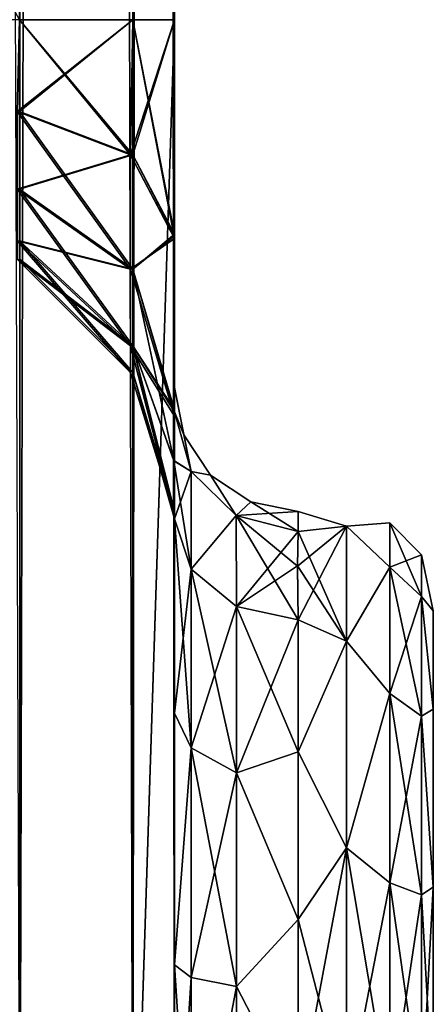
# Model space of a CAD drawing. Extents: x -23 to 470, y -1800 to 0.
# Tile 37 of 213: x 121 to 138, y -1768 to -1728. Entities that reach past the tile are written whole.
import ezdxf

# ---------------------------------------------------------------- set-up
doc = ezdxf.new("R2010")
doc.units = 0
doc.header["$LTSCALE"] = 61.997326
for name, color, linetype in [('100', 7, 'CONTINUOUS'), ('117', 7, 'CONTINUOUS'), ('118', 7, 'CONTINUOUS'), ('123', 7, 'CONTINUOUS'), ('124', 7, 'CONTINUOUS'), ('125', 7, 'CONTINUOUS'), ('126', 7, 'CONTINUOUS'), ('133', 7, 'CONTINUOUS'), ('136', 7, 'CONTINUOUS'), ('138', 7, 'CONTINUOUS'), ('140', 7, 'CONTINUOUS'), ('144', 7, 'CONTINUOUS'), ('81', 7, 'CONTINUOUS'), ('85', 7, 'CONTINUOUS'), ('91', 7, 'CONTINUOUS'), ('95', 7, 'CONTINUOUS'), ('99', 7, 'CONTINUOUS')]:
    doc.layers.add(name, color=color, linetype=linetype)

msp = doc.modelspace()

# ---------------------------------------------------------------- linework, layer by layer
at = {"layer": '100', "linetype": 'CONTINUOUS'}
for points in [[(115.05, -1728.15, 28.5), (115, -1716.55, 28.5), (121.32, -71.85, 30.186), (115.05, -1728.15, 28.5)], [(121.294, -1728.15, 30.171), (115.05, -1728.15, 28.5), (121.32, -71.85, 30.186), (121.294, -1728.15, 30.171)], [(125.875, -1728.15, 34.75), (121.294, -1728.15, 30.171), (121.32, -71.85, 30.186), (125.875, -1728.15, 34.75)], [(121.294, -1728.15, 51.829), (125.875, -1728.15, 47.25), (121.32, -71.85, 51.814), (121.294, -1728.15, 51.829)], [(125.888, -71.85, 34.773), (125.875, -1728.15, 34.75), (121.32, -71.85, 30.186), (125.888, -71.85, 34.773)], [(121.32, -71.85, 51.814), (125.875, -1728.15, 47.25), (125.888, -71.85, 47.227), (121.32, -71.85, 51.814)], [(127.55, -71.85, 41), (127.55, -1728.15, 41), (125.875, -1728.15, 34.75), (127.55, -71.85, 41)], [(125.875, -1728.15, 47.25), (127.55, -1728.15, 41), (125.888, -71.85, 47.227), (125.875, -1728.15, 47.25)], [(127.55, -71.85, 41), (125.875, -1728.15, 34.75), (125.888, -71.85, 34.773), (127.55, -71.85, 41)], [(127.55, -1728.15, 41), (127.55, -71.85, 41), (125.888, -71.85, 47.227), (127.55, -1728.15, 41)]]:
    msp.add_3dface(points, dxfattribs=at)
at = {"layer": '117', "linetype": 'CONTINUOUS'}
for points in [[(125.875, -1728.15, 47.25), (121.294, -1728.15, 51.829), (121.194, -1731.851, 52.565), (125.875, -1728.15, 47.25)], [(125.875, -1728.15, 47.25), (121.194, -1731.851, 52.565), (125.775, -1733.603, 48.335), (125.875, -1728.15, 47.25)], [(121.194, -1731.851, 70.435), (121.294, -1728.15, 71.171), (125.775, -1733.603, 74.665), (121.194, -1731.851, 70.435)], [(121.294, -1728.15, 71.171), (125.875, -1728.15, 75.75), (125.775, -1733.603, 74.665), (121.294, -1728.15, 71.171)], [(125.875, -1728.15, 75.75), (127.55, -1736.977, 79.993), (125.775, -1733.603, 74.665), (125.875, -1728.15, 75.75)], [(127.55, -1736.981, 43.008), (127.55, -1728.15, 41), (125.775, -1733.603, 48.335), (127.55, -1736.981, 43.008)], [(127.55, -1728.15, 41), (125.875, -1728.15, 47.25), (125.775, -1733.603, 48.335), (127.55, -1728.15, 41)], [(127.55, -1728.15, 82), (127.55, -1736.977, 79.993), (125.875, -1728.15, 75.75), (127.55, -1728.15, 82)], [(121.194, -1731.851, 52.565), (121.194, -1734.989, 54.661), (125.775, -1733.603, 48.335), (121.194, -1731.851, 52.565)], [(121.194, -1734.989, 68.339), (121.194, -1731.851, 70.435), (125.775, -1738.226, 71.576), (121.194, -1734.989, 68.339)], [(121.194, -1731.851, 70.435), (125.775, -1733.603, 74.665), (125.775, -1738.226, 71.576), (121.194, -1731.851, 70.435)], [(121.194, -1734.989, 54.661), (125.775, -1738.226, 51.424), (125.775, -1733.603, 48.335), (121.194, -1734.989, 54.661)], [(125.775, -1733.603, 74.665), (127.55, -1736.977, 79.993), (125.775, -1738.226, 71.576), (125.775, -1733.603, 74.665)], [(125.775, -1738.226, 51.424), (127.55, -1736.981, 43.008), (125.775, -1733.603, 48.335), (125.775, -1738.226, 51.424)], [(121.194, -1734.989, 54.661), (121.194, -1737.085, 57.799), (125.775, -1738.226, 51.424), (121.194, -1734.989, 54.661)], [(121.194, -1737.085, 65.201), (121.194, -1734.989, 68.339), (125.775, -1741.315, 66.953), (121.194, -1737.085, 65.201)], [(121.194, -1734.989, 68.339), (125.775, -1738.226, 71.576), (125.775, -1741.315, 66.953), (121.194, -1734.989, 68.339)], [(121.194, -1737.085, 57.799), (121.194, -1737.821, 61.5), (125.775, -1741.315, 56.047), (121.194, -1737.085, 57.799)], [(121.194, -1737.085, 57.799), (125.775, -1741.315, 56.047), (125.775, -1738.226, 51.424), (121.194, -1737.085, 57.799)], [(121.194, -1737.821, 61.5), (121.194, -1737.085, 65.201), (125.775, -1742.4, 61.5), (121.194, -1737.821, 61.5)], [(121.194, -1737.085, 65.201), (125.775, -1741.315, 66.953), (125.775, -1742.4, 61.5), (121.194, -1737.085, 65.201)], [(127.55, -1736.977, 79.993), (127.55, -1744.158, 74.304), (125.775, -1738.226, 71.576), (127.55, -1736.977, 79.993)], [(127.55, -1744.161, 48.699), (127.55, -1736.981, 43.008), (125.775, -1738.226, 51.424), (127.55, -1744.161, 48.699)], [(121.194, -1737.821, 61.5), (125.775, -1742.4, 61.5), (125.775, -1741.315, 56.047), (121.194, -1737.821, 61.5)], [(125.775, -1738.226, 71.576), (127.55, -1744.158, 74.304), (125.775, -1741.315, 66.953), (125.775, -1738.226, 71.576)], [(125.775, -1741.315, 56.047), (127.55, -1744.161, 48.699), (125.775, -1738.226, 51.424), (125.775, -1741.315, 56.047)], [(127.55, -1744.158, 74.304), (127.55, -1748.128, 66.083), (125.775, -1741.315, 66.953), (127.55, -1744.158, 74.304)], [(125.775, -1741.315, 66.953), (127.55, -1748.128, 66.083), (125.775, -1742.4, 61.5), (125.775, -1741.315, 66.953)], [(127.55, -1748.129, 56.921), (127.55, -1744.161, 48.699), (125.775, -1741.315, 56.047), (127.55, -1748.129, 56.921)], [(125.775, -1742.4, 61.5), (127.55, -1748.129, 56.921), (125.775, -1741.315, 56.047), (125.775, -1742.4, 61.5)], [(127.55, -1748.128, 66.083), (127.55, -1748.129, 56.921), (125.775, -1742.4, 61.5), (127.55, -1748.128, 66.083)]]:
    msp.add_3dface(points, dxfattribs=at)
at = {"layer": '118', "linetype": 'CONTINUOUS'}
for points in [[(125.875, -1728.15, -75.75), (121.294, -1728.15, -71.171), (121.194, -1731.851, -70.435), (125.875, -1728.15, -75.75)], [(125.875, -1728.15, -75.75), (121.194, -1731.851, -70.435), (125.775, -1733.603, -74.665), (125.875, -1728.15, -75.75)], [(121.194, -1731.851, -52.565), (121.298, -1728.15, -51.827), (125.775, -1733.603, -48.335), (121.194, -1731.851, -52.565)], [(121.298, -1728.15, -51.827), (125.875, -1728.15, -47.25), (125.775, -1733.603, -48.335), (121.298, -1728.15, -51.827)], [(125.875, -1728.15, -47.25), (127.55, -1736.977, -43.007), (125.775, -1733.603, -48.335), (125.875, -1728.15, -47.25)], [(127.55, -1736.981, -79.992), (127.55, -1728.15, -82), (125.775, -1733.603, -74.665), (127.55, -1736.981, -79.992)], [(127.55, -1728.15, -82), (125.875, -1728.15, -75.75), (125.775, -1733.603, -74.665), (127.55, -1728.15, -82)], [(127.55, -1728.15, -41), (127.55, -1736.977, -43.007), (125.875, -1728.15, -47.25), (127.55, -1728.15, -41)], [(121.194, -1731.851, -70.435), (121.194, -1734.989, -68.339), (125.775, -1733.603, -74.665), (121.194, -1731.851, -70.435)], [(121.194, -1734.989, -54.661), (121.194, -1731.851, -52.565), (125.775, -1738.226, -51.424), (121.194, -1734.989, -54.661)], [(121.194, -1731.851, -52.565), (125.775, -1733.603, -48.335), (125.775, -1738.226, -51.424), (121.194, -1731.851, -52.565)], [(121.194, -1734.989, -68.339), (125.775, -1738.226, -71.576), (125.775, -1733.603, -74.665), (121.194, -1734.989, -68.339)], [(125.775, -1733.603, -48.335), (127.55, -1736.977, -43.007), (125.775, -1738.226, -51.424), (125.775, -1733.603, -48.335)], [(125.775, -1738.226, -71.576), (127.55, -1736.981, -79.992), (125.775, -1733.603, -74.665), (125.775, -1738.226, -71.576)], [(121.194, -1734.989, -68.339), (121.194, -1737.085, -65.201), (125.775, -1738.226, -71.576), (121.194, -1734.989, -68.339)], [(121.194, -1737.085, -57.799), (121.194, -1734.989, -54.661), (125.775, -1741.315, -56.047), (121.194, -1737.085, -57.799)], [(121.194, -1734.989, -54.661), (125.775, -1738.226, -51.424), (125.775, -1741.315, -56.047), (121.194, -1734.989, -54.661)], [(121.194, -1737.085, -65.201), (121.194, -1737.821, -61.5), (125.775, -1741.315, -66.953), (121.194, -1737.085, -65.201)], [(121.194, -1737.085, -65.201), (125.775, -1741.315, -66.953), (125.775, -1738.226, -71.576), (121.194, -1737.085, -65.201)], [(121.194, -1737.821, -61.5), (121.194, -1737.085, -57.799), (125.775, -1742.4, -61.5), (121.194, -1737.821, -61.5)], [(121.194, -1737.085, -57.799), (125.775, -1741.315, -56.047), (125.775, -1742.4, -61.5), (121.194, -1737.085, -57.799)], [(127.55, -1736.977, -43.007), (127.55, -1744.158, -48.696), (125.775, -1738.226, -51.424), (127.55, -1736.977, -43.007)], [(127.55, -1744.161, -74.301), (127.55, -1736.981, -79.992), (125.775, -1738.226, -71.576), (127.55, -1744.161, -74.301)], [(121.194, -1737.821, -61.5), (125.775, -1742.4, -61.5), (125.775, -1741.315, -66.953), (121.194, -1737.821, -61.5)], [(125.775, -1738.226, -51.424), (127.55, -1744.158, -48.696), (125.775, -1741.315, -56.047), (125.775, -1738.226, -51.424)], [(125.775, -1741.315, -66.953), (127.55, -1744.161, -74.301), (125.775, -1738.226, -71.576), (125.775, -1741.315, -66.953)], [(127.55, -1744.158, -48.696), (127.55, -1748.128, -56.917), (125.775, -1741.315, -56.047), (127.55, -1744.158, -48.696)], [(125.775, -1741.315, -56.047), (127.55, -1748.128, -56.917), (125.775, -1742.4, -61.5), (125.775, -1741.315, -56.047)], [(127.55, -1748.129, -66.079), (127.55, -1744.161, -74.301), (125.775, -1741.315, -66.953), (127.55, -1748.129, -66.079)], [(125.775, -1742.4, -61.5), (127.55, -1748.129, -66.079), (125.775, -1741.315, -66.953), (125.775, -1742.4, -61.5)], [(127.55, -1748.128, -56.917), (127.55, -1748.129, -66.079), (125.775, -1742.4, -61.5), (127.55, -1748.128, -56.917)]]:
    msp.add_3dface(points, dxfattribs=at)
at = {"layer": '123', "linetype": 'CONTINUOUS'}
for points in [[(127.55, -1756.146, -24.276), (127.55, -1748.296, -16.707), (128.221, -1757.552, -22.213), (127.55, -1756.146, -24.276)], [(127.55, -1748.296, -16.707), (128.221, -1750.341, -15.266), (128.221, -1757.552, -22.213), (127.55, -1748.296, -16.707)], [(128.221, -1750.341, -15.266), (130.055, -1751.838, -14.211), (130.055, -1758.551, -20.678), (128.221, -1750.341, -15.266)], [(128.221, -1757.552, -22.213), (128.221, -1750.341, -15.266), (130.055, -1758.551, -20.678), (128.221, -1757.552, -22.213)], [(132.55, -1752.383, -13.826), (132.55, -1757.708, -19.28), (130.055, -1751.838, -14.211), (132.55, -1752.383, -13.826)], [(130.055, -1751.838, -14.211), (132.55, -1757.708, -19.28), (130.055, -1758.551, -20.678), (130.055, -1751.838, -14.211)], [(127.55, -1766.309, -28.436), (127.55, -1756.146, -24.276), (128.221, -1757.552, -22.213), (127.55, -1766.309, -28.436)], [(128.221, -1766.827, -25.989), (127.55, -1766.309, -28.436), (128.221, -1757.552, -22.213), (128.221, -1766.827, -25.989)], [(128.221, -1766.827, -25.989), (128.221, -1757.552, -22.213), (130.055, -1767.185, -24.192), (128.221, -1766.827, -25.989)], [(130.055, -1767.185, -24.192), (128.221, -1757.552, -22.213), (130.055, -1758.551, -20.678), (130.055, -1767.185, -24.192)], [(132.55, -1757.708, -19.28), (132.55, -1764.474, -22.79), (130.055, -1758.551, -20.678), (132.55, -1757.708, -19.28)], [(132.55, -1764.474, -22.79), (130.055, -1767.185, -24.192), (130.055, -1758.551, -20.678), (132.55, -1764.474, -22.79)], [(132.55, -1764.474, -22.79), (132.55, -1772, -24), (130.055, -1767.185, -24.192), (132.55, -1764.474, -22.79)], [(127.55, -1777.301, -28.507), (127.55, -1766.309, -28.436), (128.221, -1776.841, -26.053), (127.55, -1777.301, -28.507)], [(128.221, -1776.841, -26.053), (127.55, -1766.309, -28.436), (128.221, -1766.827, -25.989), (128.221, -1776.841, -26.053)], [(128.221, -1776.841, -26.053), (128.221, -1766.827, -25.989), (130.055, -1767.185, -24.192), (128.221, -1776.841, -26.053)], [(130.055, -1776.506, -24.252), (128.221, -1776.841, -26.053), (130.055, -1767.185, -24.192), (130.055, -1776.506, -24.252)], [(132.55, -1772, -24), (130.055, -1776.506, -24.252), (130.055, -1767.185, -24.192), (132.55, -1772, -24)]]:
    msp.add_3dface(points, dxfattribs=at)
at = {"layer": '124', "linetype": 'CONTINUOUS'}
for points in [[(127.55, -1748.296, 16.707), (127.55, -1756.146, 24.276), (128.221, -1750.341, 15.266), (127.55, -1748.296, 16.707)], [(128.221, -1750.341, 15.266), (127.55, -1756.146, 24.276), (128.221, -1757.552, 22.213), (128.221, -1750.341, 15.266)], [(130.055, -1751.838, 14.211), (128.221, -1750.341, 15.266), (128.221, -1757.552, 22.213), (130.055, -1751.838, 14.211)], [(130.055, -1751.838, 14.211), (128.221, -1757.552, 22.213), (130.055, -1758.551, 20.678), (130.055, -1751.838, 14.211)], [(132.55, -1752.383, 13.826), (130.055, -1751.838, 14.211), (130.055, -1758.551, 20.678), (132.55, -1752.383, 13.826)], [(132.55, -1757.708, 19.28), (132.55, -1752.383, 13.826), (130.055, -1758.551, 20.678), (132.55, -1757.708, 19.28)], [(127.55, -1756.146, 24.276), (127.55, -1766.309, 28.436), (128.221, -1757.552, 22.213), (127.55, -1756.146, 24.276)], [(128.221, -1757.552, 22.213), (127.55, -1766.309, 28.436), (128.221, -1766.827, 25.989), (128.221, -1757.552, 22.213)], [(128.221, -1757.552, 22.213), (128.221, -1766.827, 25.989), (130.055, -1758.551, 20.678), (128.221, -1757.552, 22.213)], [(132.55, -1764.474, 22.79), (132.55, -1757.708, 19.28), (130.055, -1758.551, 20.678), (132.55, -1764.474, 22.79)], [(130.055, -1758.551, 20.678), (128.221, -1766.827, 25.989), (130.055, -1767.185, 24.192), (130.055, -1758.551, 20.678)], [(132.55, -1764.474, 22.79), (130.055, -1758.551, 20.678), (130.055, -1767.185, 24.192), (132.55, -1764.474, 22.79)], [(132.55, -1772, 24), (132.55, -1764.474, 22.79), (130.055, -1767.185, 24.192), (132.55, -1772, 24)], [(127.55, -1766.309, 28.436), (127.55, -1777.301, 28.507), (128.221, -1766.827, 25.989), (127.55, -1766.309, 28.436)], [(128.221, -1766.827, 25.989), (127.55, -1777.301, 28.507), (128.221, -1776.841, 26.053), (128.221, -1766.827, 25.989)], [(128.221, -1766.827, 25.989), (128.221, -1776.841, 26.053), (130.055, -1767.185, 24.192), (128.221, -1766.827, 25.989)], [(130.055, -1767.185, 24.192), (128.221, -1776.841, 26.053), (130.055, -1776.506, 24.252), (130.055, -1767.185, 24.192)], [(132.55, -1772, 24), (130.055, -1767.185, 24.192), (130.055, -1776.506, 24.252), (132.55, -1772, 24)]]:
    msp.add_3dface(points, dxfattribs=at)
at = {"layer": '125', "linetype": 'CONTINUOUS'}
for points in [[(127.55, -1743.98, -7.474), (127.55, -1742.999, 0), (127.931, -1744.913, 0), (127.55, -1743.98, -7.474)], [(127.55, -1742.999, 0), (127.55, -1743.98, 7.474), (128.22, -1746.395, 6.83), (127.55, -1742.999, 0)], [(127.931, -1744.913, 0), (127.55, -1742.999, 0), (128.22, -1746.395, 6.83), (127.931, -1744.913, 0)], [(128.22, -1746.395, -6.83), (127.55, -1743.98, -7.474), (127.931, -1744.913, 0), (128.22, -1746.395, -6.83)], [(129.014, -1746.536, 0), (128.22, -1746.395, -6.83), (127.931, -1744.913, 0), (129.014, -1746.536, 0)], [(129.014, -1746.536, 0), (127.931, -1744.913, 0), (128.22, -1746.395, 6.83), (129.014, -1746.536, 0)], [(130.05, -1748.164, -6.358), (128.22, -1746.395, -6.83), (129.014, -1746.536, 0), (130.05, -1748.164, -6.358)], [(130.05, -1748.164, 6.358), (129.014, -1746.536, 0), (128.22, -1746.395, 6.83), (130.05, -1748.164, 6.358)], [(130.637, -1747.619, 0), (130.05, -1748.164, -6.358), (129.014, -1746.536, 0), (130.637, -1747.619, 0)], [(130.637, -1747.619, 0), (129.014, -1746.536, 0), (130.05, -1748.164, 6.358), (130.637, -1747.619, 0)], [(132.55, -1748.811, 6.186), (130.637, -1747.619, 0), (130.05, -1748.164, 6.358), (132.55, -1748.811, 6.186)], [(132.55, -1748, 0), (130.05, -1748.164, -6.358), (130.637, -1747.619, 0), (132.55, -1748, 0)], [(132.55, -1748.811, 6.186), (132.55, -1748, 0), (130.637, -1747.619, 0), (132.55, -1748.811, 6.186)], [(132.55, -1748, 0), (132.55, -1748.811, -6.186), (130.05, -1748.164, -6.358), (132.55, -1748, 0)]]:
    msp.add_3dface(points, dxfattribs=at)
at = {"layer": '126', "linetype": 'CONTINUOUS'}
for points in [[(134.5, -1748.602, -5.341), (134.5, -1748.602, 5.341), (136.248, -1748.468, 0), (134.5, -1748.602, -5.341)], [(134.5, -1748.602, -5.341), (136.248, -1748.468, 0), (136.248, -1750.259, -9.005), (134.5, -1748.602, -5.341)], [(134.5, -1748.602, 5.341), (136.248, -1750.259, 9.005), (136.248, -1748.468, 0), (134.5, -1748.602, 5.341)], [(134.5, -1753.236, -14.964), (134.5, -1748.602, -5.341), (136.248, -1750.259, -9.005), (134.5, -1753.236, -14.964)], [(134.5, -1748.602, 5.341), (134.5, -1753.236, 14.964), (136.248, -1750.259, 9.005), (134.5, -1748.602, 5.341)], [(136.248, -1748.468, 0), (137.531, -1751.444, -8.515), (136.248, -1750.259, -9.005), (136.248, -1748.468, 0)], [(136.248, -1750.259, 9.005), (137.531, -1749.75, 0), (136.248, -1748.468, 0), (136.248, -1750.259, 9.005)], [(137.531, -1749.75, 0), (137.531, -1751.444, -8.515), (136.248, -1748.468, 0), (137.531, -1749.75, 0)], [(137.531, -1751.444, 8.515), (137.531, -1749.75, 0), (136.248, -1750.259, 9.005), (137.531, -1751.444, 8.515)], [(138, -1752.022, 4.582), (138, -1752.022, -4.582), (137.531, -1749.75, 0), (138, -1752.022, 4.582)], [(137.531, -1751.444, 8.515), (138, -1752.022, 4.582), (137.531, -1749.75, 0), (137.531, -1751.444, 8.515)], [(137.531, -1749.75, 0), (138, -1752.022, -4.582), (137.531, -1751.444, -8.515), (137.531, -1749.75, 0)], [(134.5, -1753.236, -14.964), (136.248, -1750.259, -9.005), (136.248, -1755.36, -16.64), (134.5, -1753.236, -14.964)], [(134.5, -1753.236, 14.964), (136.248, -1755.36, 16.64), (136.248, -1750.259, 9.005), (134.5, -1753.236, 14.964)], [(137.531, -1751.444, -8.515), (137.531, -1756.267, -15.733), (136.248, -1750.259, -9.005), (137.531, -1751.444, -8.515)], [(136.248, -1750.259, -9.005), (137.531, -1756.267, -15.733), (136.248, -1755.36, -16.64), (136.248, -1750.259, -9.005)], [(136.248, -1755.36, 16.64), (137.531, -1751.444, 8.515), (136.248, -1750.259, 9.005), (136.248, -1755.36, 16.64)], [(137.531, -1756.267, 15.733), (137.531, -1751.444, 8.515), (136.248, -1755.36, 16.64), (137.531, -1756.267, 15.733)], [(138, -1755.991, 12.803), (138, -1752.022, 4.582), (137.531, -1751.444, 8.515), (138, -1755.991, 12.803)], [(137.531, -1756.267, 15.733), (138, -1755.991, 12.803), (137.531, -1751.444, 8.515), (137.531, -1756.267, 15.733)], [(138, -1752.022, -4.582), (138, -1755.991, -12.803), (137.531, -1751.444, -8.515), (138, -1752.022, -4.582)], [(137.531, -1751.444, -8.515), (138, -1755.991, -12.803), (137.531, -1756.267, -15.733), (137.531, -1751.444, -8.515)], [(134.5, -1761.587, -21.623), (134.5, -1753.236, -14.964), (136.248, -1755.36, -16.64), (134.5, -1761.587, -21.623)], [(134.5, -1753.236, 14.964), (134.5, -1761.587, 21.623), (136.248, -1755.36, 16.64), (134.5, -1753.236, 14.964)], [(134.5, -1761.587, -21.623), (136.248, -1755.36, -16.64), (136.248, -1762.995, -21.741), (134.5, -1761.587, -21.623)], [(134.5, -1761.587, 21.623), (136.248, -1762.995, 21.741), (136.248, -1755.36, 16.64), (134.5, -1761.587, 21.623)], [(136.248, -1755.36, -16.64), (137.531, -1763.485, -20.556), (136.248, -1762.995, -21.741), (136.248, -1755.36, -16.64)], [(137.531, -1756.267, -15.733), (137.531, -1763.485, -20.556), (136.248, -1755.36, -16.64), (137.531, -1756.267, -15.733)], [(136.248, -1762.995, 21.741), (137.531, -1756.267, 15.733), (136.248, -1755.36, 16.64), (136.248, -1762.995, 21.741)], [(137.531, -1763.485, 20.556), (137.531, -1756.267, 15.733), (136.248, -1762.995, 21.741), (137.531, -1763.485, 20.556)], [(138, -1763.173, 18.494), (138, -1755.991, 12.803), (137.531, -1756.267, 15.733), (138, -1763.173, 18.494)], [(138, -1755.991, -12.803), (138, -1763.174, -18.494), (137.531, -1756.267, -15.733), (138, -1755.991, -12.803)], [(137.531, -1763.485, 20.556), (138, -1763.173, 18.494), (137.531, -1756.267, 15.733), (137.531, -1763.485, 20.556)], [(137.531, -1756.267, -15.733), (138, -1763.174, -18.494), (137.531, -1763.485, -20.556), (137.531, -1756.267, -15.733)], [(134.5, -1761.587, 21.623), (134.5, -1772, 24), (136.248, -1762.995, 21.741), (134.5, -1761.587, 21.623)], [(134.5, -1772, -24), (134.5, -1761.587, -21.623), (136.248, -1772, -23.532), (134.5, -1772, -24)], [(136.248, -1772, -23.532), (134.5, -1761.587, -21.623), (136.248, -1762.995, -21.741), (136.248, -1772, -23.532)], [(134.5, -1772, 24), (136.248, -1772, 23.532), (136.248, -1762.995, 21.741), (134.5, -1772, 24)], [(136.248, -1772, 23.532), (137.531, -1763.485, 20.556), (136.248, -1762.995, 21.741), (136.248, -1772, 23.532)], [(137.531, -1763.485, -20.556), (137.531, -1772, -22.25), (136.248, -1762.995, -21.741), (137.531, -1763.485, -20.556)], [(137.531, -1772, -22.25), (136.248, -1772, -23.532), (136.248, -1762.995, -21.741), (137.531, -1772, -22.25)], [(138, -1772, 20.5), (138, -1763.173, 18.494), (137.531, -1772, 22.25), (138, -1772, 20.5)], [(137.531, -1772, 22.25), (138, -1763.173, 18.494), (137.531, -1763.485, 20.556), (137.531, -1772, 22.25)], [(138, -1763.174, -18.494), (138, -1772, -20.5), (137.531, -1763.485, -20.556), (138, -1763.174, -18.494)], [(136.248, -1772, 23.532), (137.531, -1772, 22.25), (137.531, -1763.485, 20.556), (136.248, -1772, 23.532)], [(138, -1772, -20.5), (137.531, -1772, -22.25), (137.531, -1763.485, -20.556), (138, -1772, -20.5)]]:
    msp.add_3dface(points, dxfattribs=at)
at = {"layer": '133', "linetype": 'CONTINUOUS'}
for points in [[(114.95, -1716.55, -12.5), (121.32, -71.85, -10.814), (121.298, -1728.15, -10.827), (114.95, -1716.55, -12.5)], [(125.875, -1728.15, 6.25), (121.32, -71.85, 10.814), (121.298, -1728.15, 10.827), (125.875, -1728.15, 6.25)], [(121.298, -1728.15, -10.827), (121.32, -71.85, -10.814), (125.875, -1728.15, -6.25), (121.298, -1728.15, -10.827)], [(125.888, -71.85, 6.227), (121.32, -71.85, 10.814), (125.875, -1728.15, 6.25), (125.888, -71.85, 6.227)], [(121.32, -71.85, -10.814), (125.888, -71.85, -6.227), (125.875, -1728.15, -6.25), (121.32, -71.85, -10.814)], [(127.55, -71.85), (127.55, -1728.15), (125.875, -1728.15, -6.25), (127.55, -71.85)], [(127.55, -1728.15), (125.888, -71.85, 6.227), (125.875, -1728.15, 6.25), (127.55, -1728.15)], [(125.888, -71.85, -6.227), (127.55, -71.85), (125.875, -1728.15, -6.25), (125.888, -71.85, -6.227)], [(127.55, -1728.15), (127.55, -71.85), (125.888, -71.85, 6.227), (127.55, -1728.15)]]:
    msp.add_3dface(points, dxfattribs=at)
at = {"layer": '136', "linetype": 'CONTINUOUS'}
for points in [[(125.875, -1728.15, -34.75), (121.298, -1728.15, -30.173), (121.294, -1731.851, -29.435), (125.875, -1728.15, -34.75)], [(125.875, -1728.15, -34.75), (121.294, -1731.851, -29.435), (125.875, -1733.603, -33.665), (125.875, -1728.15, -34.75)], [(121.294, -1731.851, -11.565), (121.298, -1728.15, -10.827), (125.875, -1733.603, -7.335), (121.294, -1731.851, -11.565)], [(121.298, -1728.15, -10.827), (125.875, -1728.15, -6.25), (125.875, -1733.603, -7.335), (121.298, -1728.15, -10.827)], [(127.55, -1728.15), (127.55, -1736.862, -1.95), (125.875, -1728.15, -6.25), (127.55, -1728.15)], [(125.875, -1728.15, -6.25), (127.55, -1736.862, -1.95), (125.875, -1733.603, -7.335), (125.875, -1728.15, -6.25)], [(127.55, -1736.813, -39.073), (127.55, -1728.15, -41), (125.875, -1733.603, -33.665), (127.55, -1736.813, -39.073)], [(127.55, -1728.15, -41), (125.875, -1728.15, -34.75), (125.875, -1733.603, -33.665), (127.55, -1728.15, -41)], [(121.294, -1731.851, -29.435), (121.294, -1734.989, -27.339), (125.875, -1733.603, -33.665), (121.294, -1731.851, -29.435)], [(121.294, -1734.989, -13.661), (121.294, -1731.851, -11.565), (125.875, -1738.226, -10.424), (121.294, -1734.989, -13.661)], [(121.294, -1731.851, -11.565), (125.875, -1733.603, -7.335), (125.875, -1738.226, -10.424), (121.294, -1731.851, -11.565)], [(121.294, -1734.989, -27.339), (125.875, -1738.226, -30.576), (125.875, -1733.603, -33.665), (121.294, -1734.989, -27.339)], [(125.875, -1733.603, -7.335), (127.55, -1736.862, -1.95), (125.875, -1738.226, -10.424), (125.875, -1733.603, -7.335)], [(125.875, -1738.226, -30.576), (127.55, -1736.813, -39.073), (125.875, -1733.603, -33.665), (125.875, -1738.226, -30.576)], [(121.294, -1734.989, -27.339), (121.294, -1737.085, -24.201), (125.875, -1738.226, -30.576), (121.294, -1734.989, -27.339)], [(121.294, -1737.085, -16.799), (121.294, -1734.989, -13.661), (125.875, -1741.315, -15.047), (121.294, -1737.085, -16.799)], [(121.294, -1734.989, -13.661), (125.875, -1738.226, -10.424), (125.875, -1741.315, -15.047), (121.294, -1734.989, -13.661)], [(127.55, -1743.908, -33.612), (127.55, -1736.813, -39.073), (125.875, -1738.226, -30.576), (127.55, -1743.908, -33.612)], [(121.294, -1737.085, -24.201), (121.294, -1737.821, -20.5), (125.875, -1741.315, -25.953), (121.294, -1737.085, -24.201)], [(121.294, -1737.085, -24.201), (125.875, -1741.315, -25.953), (125.875, -1738.226, -30.576), (121.294, -1737.085, -24.201)], [(121.294, -1737.821, -20.5), (121.294, -1737.085, -16.799), (125.875, -1742.4, -20.5), (121.294, -1737.821, -20.5)], [(121.294, -1737.085, -16.799), (125.875, -1741.315, -15.047), (125.875, -1742.4, -20.5), (121.294, -1737.085, -16.799)], [(127.55, -1736.862, -1.95), (127.55, -1743.98, -7.474), (125.875, -1738.226, -10.424), (127.55, -1736.862, -1.95)], [(121.294, -1737.821, -20.5), (125.875, -1742.4, -20.5), (125.875, -1741.315, -25.953), (121.294, -1737.821, -20.5)], [(127.55, -1743.98, -7.474), (127.525, -1745.942, -12.003), (125.875, -1738.226, -10.424), (127.55, -1743.98, -7.474)], [(125.875, -1741.315, -25.953), (127.55, -1743.908, -33.612), (125.875, -1738.226, -30.576), (125.875, -1741.315, -25.953)], [(125.875, -1738.226, -10.424), (127.525, -1745.942, -12.003), (125.875, -1741.315, -15.047), (125.875, -1738.226, -10.424)], [(127.525, -1745.942, -12.003), (127.55, -1748.296, -16.707), (125.875, -1741.315, -15.047), (127.525, -1745.942, -12.003)], [(125.875, -1741.315, -15.047), (127.55, -1748.296, -16.707), (125.875, -1742.4, -20.5), (125.875, -1741.315, -15.047)], [(127.55, -1747.99, -25.647), (127.55, -1743.908, -33.612), (125.875, -1741.315, -25.953), (127.55, -1747.99, -25.647)], [(125.875, -1742.4, -20.5), (127.55, -1747.99, -25.647), (125.875, -1741.315, -25.953), (125.875, -1742.4, -20.5)], [(127.55, -1748.296, -16.707), (127.55, -1747.99, -25.647), (125.875, -1742.4, -20.5), (127.55, -1748.296, -16.707)]]:
    msp.add_3dface(points, dxfattribs=at)
at = {"layer": '138', "linetype": 'CONTINUOUS'}
for points in [[(127.525, -1745.942, -12.003), (127.55, -1743.98, -7.474), (128.22, -1746.395, -6.83), (127.525, -1745.942, -12.003)], [(127.55, -1748.296, -16.707), (127.525, -1745.942, -12.003), (128.22, -1746.395, -6.83), (127.55, -1748.296, -16.707)], [(128.221, -1750.341, -15.266), (127.55, -1748.296, -16.707), (128.22, -1746.395, -6.83), (128.221, -1750.341, -15.266)], [(130.05, -1748.164, -6.358), (128.221, -1750.341, -15.266), (128.22, -1746.395, -6.83), (130.05, -1748.164, -6.358)], [(130.055, -1751.838, -14.211), (128.221, -1750.341, -15.266), (130.05, -1748.164, -6.358), (130.055, -1751.838, -14.211)], [(132.55, -1748.811, -6.186), (130.055, -1751.838, -14.211), (130.05, -1748.164, -6.358), (132.55, -1748.811, -6.186)], [(132.55, -1748.811, -6.186), (132.516, -1750.203, -10.044), (130.055, -1751.838, -14.211), (132.55, -1748.811, -6.186)], [(132.516, -1750.203, -10.044), (132.55, -1752.383, -13.826), (130.055, -1751.838, -14.211), (132.516, -1750.203, -10.044)]]:
    msp.add_3dface(points, dxfattribs=at)
at = {"layer": '140', "linetype": 'CONTINUOUS'}
for points in [[(121.294, -1728.15, 30.171), (125.875, -1728.15, 34.75), (125.875, -1733.603, 33.665), (121.294, -1728.15, 30.171)], [(121.294, -1731.851, 29.435), (121.294, -1728.15, 30.171), (125.875, -1733.603, 33.665), (121.294, -1731.851, 29.435)], [(125.875, -1728.15, 6.25), (121.298, -1728.15, 10.827), (121.294, -1731.851, 11.565), (125.875, -1728.15, 6.25)], [(125.875, -1728.15, 6.25), (121.294, -1731.851, 11.565), (125.875, -1733.603, 7.335), (125.875, -1728.15, 6.25)], [(127.55, -1736.863, 1.951), (127.55, -1728.15), (125.875, -1733.603, 7.335), (127.55, -1736.863, 1.951)], [(127.55, -1728.15), (125.875, -1728.15, 6.25), (125.875, -1733.603, 7.335), (127.55, -1728.15)], [(127.55, -1728.15, 41), (127.55, -1736.811, 39.074), (125.875, -1728.15, 34.75), (127.55, -1728.15, 41)], [(125.875, -1728.15, 34.75), (127.55, -1736.811, 39.074), (125.875, -1733.603, 33.665), (125.875, -1728.15, 34.75)], [(121.294, -1731.851, 11.565), (121.294, -1734.989, 13.661), (125.875, -1733.603, 7.335), (121.294, -1731.851, 11.565)], [(121.294, -1734.989, 27.339), (121.294, -1731.851, 29.435), (125.875, -1738.226, 30.576), (121.294, -1734.989, 27.339)], [(121.294, -1731.851, 29.435), (125.875, -1733.603, 33.665), (125.875, -1738.226, 30.576), (121.294, -1731.851, 29.435)], [(121.294, -1734.989, 13.661), (125.875, -1738.226, 10.424), (125.875, -1733.603, 7.335), (121.294, -1734.989, 13.661)], [(125.875, -1738.226, 10.424), (127.55, -1736.863, 1.951), (125.875, -1733.603, 7.335), (125.875, -1738.226, 10.424)], [(125.875, -1733.603, 33.665), (127.55, -1736.811, 39.074), (125.875, -1738.226, 30.576), (125.875, -1733.603, 33.665)], [(121.294, -1734.989, 13.661), (121.294, -1737.085, 16.799), (125.875, -1738.226, 10.424), (121.294, -1734.989, 13.661)], [(121.294, -1737.085, 24.201), (121.294, -1734.989, 27.339), (125.875, -1741.315, 25.953), (121.294, -1737.085, 24.201)], [(121.294, -1734.989, 27.339), (125.875, -1738.226, 30.576), (125.875, -1741.315, 25.953), (121.294, -1734.989, 27.339)], [(127.55, -1736.811, 39.074), (127.55, -1743.907, 33.613), (125.875, -1738.226, 30.576), (127.55, -1736.811, 39.074)], [(121.294, -1737.085, 16.799), (121.294, -1737.821, 20.5), (125.875, -1741.315, 15.047), (121.294, -1737.085, 16.799)], [(121.294, -1737.085, 16.799), (125.875, -1741.315, 15.047), (125.875, -1738.226, 10.424), (121.294, -1737.085, 16.799)], [(121.294, -1737.821, 20.5), (121.294, -1737.085, 24.201), (125.875, -1742.4, 20.5), (121.294, -1737.821, 20.5)], [(121.294, -1737.085, 24.201), (125.875, -1741.315, 25.953), (125.875, -1742.4, 20.5), (121.294, -1737.085, 24.201)], [(127.55, -1743.98, 7.474), (127.55, -1736.863, 1.951), (125.875, -1738.226, 10.424), (127.55, -1743.98, 7.474)], [(121.294, -1737.821, 20.5), (125.875, -1742.4, 20.5), (125.875, -1741.315, 15.047), (121.294, -1737.821, 20.5)], [(125.875, -1741.315, 15.047), (127.55, -1743.98, 7.474), (125.875, -1738.226, 10.424), (125.875, -1741.315, 15.047)], [(125.875, -1738.226, 30.576), (127.55, -1743.907, 33.613), (125.875, -1741.315, 25.953), (125.875, -1738.226, 30.576)], [(127.526, -1745.965, 12.048), (127.55, -1743.98, 7.474), (125.875, -1741.315, 15.047), (127.526, -1745.965, 12.048)], [(127.55, -1743.907, 33.613), (127.55, -1747.989, 25.648), (125.875, -1741.315, 25.953), (127.55, -1743.907, 33.613)], [(125.875, -1741.315, 25.953), (127.55, -1747.989, 25.648), (125.875, -1742.4, 20.5), (125.875, -1741.315, 25.953)], [(127.55, -1748.296, 16.707), (127.526, -1745.965, 12.048), (125.875, -1741.315, 15.047), (127.55, -1748.296, 16.707)], [(125.875, -1742.4, 20.5), (127.55, -1748.296, 16.707), (125.875, -1741.315, 15.047), (125.875, -1742.4, 20.5)], [(127.55, -1747.989, 25.648), (127.55, -1748.296, 16.707), (125.875, -1742.4, 20.5), (127.55, -1747.989, 25.648)]]:
    msp.add_3dface(points, dxfattribs=at)
at = {"layer": '144', "linetype": 'CONTINUOUS'}
for points in [[(127.55, -1743.98, 7.474), (127.526, -1745.965, 12.048), (128.22, -1746.395, 6.83), (127.55, -1743.98, 7.474)], [(127.526, -1745.965, 12.048), (127.55, -1748.296, 16.707), (128.221, -1750.341, 15.266), (127.526, -1745.965, 12.048)], [(128.22, -1746.395, 6.83), (127.526, -1745.965, 12.048), (128.221, -1750.341, 15.266), (128.22, -1746.395, 6.83)], [(130.05, -1748.164, 6.358), (128.22, -1746.395, 6.83), (128.221, -1750.341, 15.266), (130.05, -1748.164, 6.358)], [(130.055, -1751.838, 14.211), (130.05, -1748.164, 6.358), (128.221, -1750.341, 15.266), (130.055, -1751.838, 14.211)], [(132.55, -1752.383, 13.826), (132.516, -1750.22, 10.082), (130.05, -1748.164, 6.358), (132.55, -1752.383, 13.826)], [(132.55, -1752.383, 13.826), (130.05, -1748.164, 6.358), (130.055, -1751.838, 14.211), (132.55, -1752.383, 13.826)], [(132.516, -1750.22, 10.082), (132.55, -1748.811, 6.186), (130.05, -1748.164, 6.358), (132.516, -1750.22, 10.082)]]:
    msp.add_3dface(points, dxfattribs=at)
at = {"layer": '81', "linetype": 'CONTINUOUS'}
for points in [[(127.55, -1736.863, 1.951), (127.55, -1742.999, 0), (127.55, -1728.15), (127.55, -1736.863, 1.951)], [(127.55, -1728.15), (127.55, -1742.999, 0), (127.55, -1736.862, -1.95), (127.55, -1728.15)], [(127.55, -1782.865, 81.431), (127.55, -1783.734, 81), (127.55, -1728.15, 82), (127.55, -1782.865, 81.431)], [(127.55, -1728.15, 82), (127.55, -1783.734, 81), (127.55, -1736.977, 79.993), (127.55, -1728.15, 82)], [(127.55, -1780, 82), (127.55, -1782.865, 81.431), (127.55, -1728.15, 82), (127.55, -1780, 82)], [(127.55, -1728.15, 41), (127.55, -1736.981, 43.008), (127.55, -1736.811, 39.074), (127.55, -1728.15, 41)], [(127.55, -1728.15, -41), (127.55, -1736.813, -39.073), (127.55, -1736.977, -43.007), (127.55, -1728.15, -41)], [(127.55, -1728.15, -82), (127.55, -1736.981, -79.992), (127.55, -1780, -82), (127.55, -1728.15, -82)], [(127.55, -1736.811, 39.074), (127.55, -1736.981, 43.008), (127.55, -1777.301, 28.507), (127.55, -1736.811, 39.074)], [(127.55, -1743.907, 33.613), (127.55, -1736.811, 39.074), (127.55, -1777.301, 28.507), (127.55, -1743.907, 33.613)], [(127.55, -1736.813, -39.073), (127.55, -1743.908, -33.612), (127.55, -1787.5, -74.5), (127.55, -1736.813, -39.073)], [(127.55, -1736.977, -43.007), (127.55, -1736.813, -39.073), (127.55, -1787.5, -74.5), (127.55, -1736.977, -43.007)], [(127.55, -1742.999, 0), (127.55, -1743.98, -7.474), (127.55, -1736.862, -1.95), (127.55, -1742.999, 0)], [(127.55, -1743.98, 7.474), (127.55, -1742.999, 0), (127.55, -1736.863, 1.951), (127.55, -1743.98, 7.474)], [(127.55, -1786.933, 77.36), (127.55, -1787.5, 74.5), (127.55, -1736.977, 79.993), (127.55, -1786.933, 77.36)], [(127.55, -1736.977, 79.993), (127.55, -1787.5, 74.5), (127.55, -1744.158, 74.304), (127.55, -1736.977, 79.993)], [(127.55, -1786.5, 78.234), (127.55, -1786.933, 77.36), (127.55, -1736.977, 79.993), (127.55, -1786.5, 78.234)], [(127.55, -1785.305, 79.801), (127.55, -1786.5, 78.234), (127.55, -1736.977, 79.993), (127.55, -1785.305, 79.801)], [(127.55, -1783.734, 81), (127.55, -1785.305, 79.801), (127.55, -1736.977, 79.993), (127.55, -1783.734, 81)], [(127.55, -1744.158, -48.696), (127.55, -1736.977, -43.007), (127.55, -1787.5, -74.5), (127.55, -1744.158, -48.696)], [(127.55, -1736.981, 43.008), (127.55, -1744.161, 48.699), (127.55, -1777.301, 28.507), (127.55, -1736.981, 43.008)], [(127.55, -1736.981, -79.992), (127.55, -1744.161, -74.301), (127.55, -1785.305, -79.801), (127.55, -1736.981, -79.992)], [(127.55, -1780, -82), (127.55, -1736.981, -79.992), (127.55, -1782.865, -81.431), (127.55, -1780, -82)], [(127.55, -1782.865, -81.431), (127.55, -1736.981, -79.992), (127.55, -1783.734, -81), (127.55, -1782.865, -81.431)], [(127.55, -1783.734, -81), (127.55, -1736.981, -79.992), (127.55, -1785.305, -79.801), (127.55, -1783.734, -81)], [(127.55, -1747.989, 25.648), (127.55, -1743.907, 33.613), (127.55, -1766.309, 28.436), (127.55, -1747.989, 25.648)], [(127.55, -1766.309, 28.436), (127.55, -1743.907, 33.613), (127.55, -1777.301, 28.507), (127.55, -1766.309, 28.436)], [(127.55, -1743.908, -33.612), (127.55, -1747.99, -25.647), (127.55, -1766.309, -28.436), (127.55, -1743.908, -33.612)], [(127.55, -1787.5, -74.5), (127.55, -1743.908, -33.612), (127.55, -1777.301, -28.507), (127.55, -1787.5, -74.5)], [(127.55, -1777.301, -28.507), (127.55, -1743.908, -33.612), (127.55, -1766.309, -28.436), (127.55, -1777.301, -28.507)], [(127.55, -1787.5, 74.5), (127.55, -1787.5, 24.51), (127.55, -1744.158, 74.304), (127.55, -1787.5, 74.5)], [(127.55, -1744.158, 74.304), (127.55, -1787.5, 24.51), (127.55, -1748.128, 66.083), (127.55, -1744.158, 74.304)], [(127.55, -1748.128, -56.917), (127.55, -1744.158, -48.696), (127.55, -1787.5, -74.5), (127.55, -1748.128, -56.917)], [(127.55, -1748.129, 56.921), (127.55, -1787.5, 24.51), (127.55, -1744.161, 48.699), (127.55, -1748.129, 56.921)], [(127.55, -1744.161, 48.699), (127.55, -1787.5, 24.51), (127.55, -1777.301, 28.507), (127.55, -1744.161, 48.699)], [(127.55, -1744.161, -74.301), (127.55, -1748.129, -66.079), (127.55, -1787.5, -74.5), (127.55, -1744.161, -74.301)], [(127.55, -1785.305, -79.801), (127.55, -1744.161, -74.301), (127.55, -1786.5, -78.234), (127.55, -1785.305, -79.801)], [(127.55, -1786.5, -78.234), (127.55, -1744.161, -74.301), (127.55, -1786.933, -77.36), (127.55, -1786.5, -78.234)], [(127.55, -1786.933, -77.36), (127.55, -1744.161, -74.301), (127.55, -1787.5, -74.5), (127.55, -1786.933, -77.36)], [(127.55, -1748.296, 16.707), (127.55, -1747.989, 25.648), (127.55, -1756.146, 24.276), (127.55, -1748.296, 16.707)], [(127.55, -1756.146, 24.276), (127.55, -1747.989, 25.648), (127.55, -1766.309, 28.436), (127.55, -1756.146, 24.276)], [(127.55, -1747.99, -25.647), (127.55, -1748.296, -16.707), (127.55, -1756.146, -24.276), (127.55, -1747.99, -25.647)], [(127.55, -1766.309, -28.436), (127.55, -1747.99, -25.647), (127.55, -1756.146, -24.276), (127.55, -1766.309, -28.436)], [(127.55, -1748.128, 66.083), (127.55, -1787.5, 24.51), (127.55, -1748.129, 56.921), (127.55, -1748.128, 66.083)], [(127.55, -1748.129, -66.079), (127.55, -1748.128, -56.917), (127.55, -1787.5, -74.5), (127.55, -1748.129, -66.079)]]:
    msp.add_3dface(points, dxfattribs=at)
at = {"layer": '85', "linetype": 'CONTINUOUS'}
for points in [[(134.5, -1748.602, 5.341), (134.5, -1748.602, -5.341), (132.55, -1748, 0), (134.5, -1748.602, 5.341)], [(132.55, -1748, 0), (134.5, -1748.602, -5.341), (132.55, -1748.811, -6.186), (132.55, -1748, 0)], [(132.55, -1748.811, 6.186), (134.5, -1748.602, 5.341), (132.55, -1748, 0), (132.55, -1748.811, 6.186)], [(132.55, -1752.383, 13.826), (134.5, -1748.602, 5.341), (132.516, -1750.22, 10.082), (132.55, -1752.383, 13.826)], [(132.516, -1750.22, 10.082), (134.5, -1748.602, 5.341), (132.55, -1748.811, 6.186), (132.516, -1750.22, 10.082)], [(134.5, -1748.602, -5.341), (134.5, -1753.236, -14.964), (132.55, -1748.811, -6.186), (134.5, -1748.602, -5.341)], [(134.5, -1753.236, 14.964), (134.5, -1748.602, 5.341), (132.55, -1752.383, 13.826), (134.5, -1753.236, 14.964)], [(132.55, -1748.811, -6.186), (134.5, -1753.236, -14.964), (132.516, -1750.203, -10.044), (132.55, -1748.811, -6.186)], [(132.516, -1750.203, -10.044), (134.5, -1753.236, -14.964), (132.55, -1752.383, -13.826), (132.516, -1750.203, -10.044)], [(132.55, -1752.383, -13.826), (134.5, -1753.236, -14.964), (132.55, -1757.708, -19.28), (132.55, -1752.383, -13.826)], [(132.55, -1757.708, 19.28), (134.5, -1753.236, 14.964), (132.55, -1752.383, 13.826), (132.55, -1757.708, 19.28)], [(134.5, -1753.236, -14.964), (134.5, -1761.587, -21.623), (132.55, -1757.708, -19.28), (134.5, -1753.236, -14.964)], [(134.5, -1761.587, 21.623), (134.5, -1753.236, 14.964), (132.55, -1757.708, 19.28), (134.5, -1761.587, 21.623)], [(132.55, -1757.708, -19.28), (134.5, -1761.587, -21.623), (132.55, -1764.474, -22.79), (132.55, -1757.708, -19.28)], [(132.55, -1764.474, 22.79), (134.5, -1761.587, 21.623), (132.55, -1757.708, 19.28), (132.55, -1764.474, 22.79)], [(132.55, -1772, 24), (134.5, -1772, 24), (134.5, -1761.587, 21.623), (132.55, -1772, 24)], [(134.5, -1761.587, -21.623), (134.5, -1772, -24), (132.55, -1764.474, -22.79), (134.5, -1761.587, -21.623)], [(132.55, -1772, 24), (134.5, -1761.587, 21.623), (132.55, -1764.474, 22.79), (132.55, -1772, 24)], [(134.5, -1772, -24), (132.55, -1772, -24), (132.55, -1764.474, -22.79), (134.5, -1772, -24)]]:
    msp.add_3dface(points, dxfattribs=at)
at = {"layer": '91', "linetype": 'CONTINUOUS'}
for points in [[(121.3, -1780, -92.825), (115.05, -1780, -94.5), (121.3, -20, -92.825), (121.3, -1780, -92.825)], [(125.875, -1780, -88.25), (121.3, -1780, -92.825), (125.875, -20, -88.25), (125.875, -1780, -88.25)], [(125.875, -20, -88.25), (121.3, -1780, -92.825), (121.3, -20, -92.825), (125.875, -20, -88.25)], [(127.55, -20, -82), (127.55, -71.85, -82), (125.875, -1780, -88.25), (127.55, -20, -82)], [(127.55, -20, -82), (125.875, -1780, -88.25), (125.875, -20, -88.25), (127.55, -20, -82)], [(121.294, -1728.15, -71.171), (125.875, -1728.15, -75.75), (121.317, -71.85, -71.185), (121.294, -1728.15, -71.171)], [(121.317, -71.85, -71.185), (125.875, -1728.15, -75.75), (125.888, -71.85, -75.773), (121.317, -71.85, -71.185)], [(127.55, -71.85, -82), (127.55, -1728.15, -82), (125.875, -1780, -88.25), (127.55, -71.85, -82)], [(125.875, -1728.15, -75.75), (127.55, -1728.15, -82), (125.888, -71.85, -75.773), (125.875, -1728.15, -75.75)], [(127.55, -1728.15, -82), (127.55, -71.85, -82), (125.888, -71.85, -75.773), (127.55, -1728.15, -82)], [(127.55, -1728.15, -82), (127.55, -1780, -82), (125.875, -1780, -88.25), (127.55, -1728.15, -82)]]:
    msp.add_3dface(points, dxfattribs=at)
at = {"layer": '95', "linetype": 'CONTINUOUS'}
for points in [[(115.05, -20, 94.5), (121.3, -1780, 92.825), (121.3, -20, 92.825), (115.05, -20, 94.5)], [(121.3, -1780, 92.825), (125.875, -1780, 88.25), (121.3, -20, 92.825), (121.3, -1780, 92.825)], [(121.3, -20, 92.825), (125.875, -1780, 88.25), (125.875, -20, 88.25), (121.3, -20, 92.825)], [(127.55, -1780, 82), (127.55, -1728.15, 82), (125.875, -20, 88.25), (127.55, -1780, 82)], [(125.875, -1780, 88.25), (127.55, -1780, 82), (125.875, -20, 88.25), (125.875, -1780, 88.25)], [(127.55, -1728.15, 82), (127.55, -71.85, 82), (125.875, -20, 88.25), (127.55, -1728.15, 82)], [(115.05, -71.85, 69.5), (121.317, -71.85, 71.185), (121.294, -1728.15, 71.171), (115.05, -71.85, 69.5)], [(121.294, -1728.15, 71.171), (121.317, -71.85, 71.185), (125.875, -1728.15, 75.75), (121.294, -1728.15, 71.171)], [(121.317, -71.85, 71.185), (125.888, -71.85, 75.773), (125.875, -1728.15, 75.75), (121.317, -71.85, 71.185)], [(127.55, -71.85, 82), (127.55, -1728.15, 82), (125.875, -1728.15, 75.75), (127.55, -71.85, 82)], [(125.888, -71.85, 75.773), (127.55, -71.85, 82), (125.875, -1728.15, 75.75), (125.888, -71.85, 75.773)]]:
    msp.add_3dface(points, dxfattribs=at)
at = {"layer": '99', "linetype": 'CONTINUOUS'}
for points in [[(115.05, -71.85, -53.5), (121.317, -71.85, -51.815), (121.298, -1728.15, -51.827), (115.05, -71.85, -53.5)], [(121.298, -1728.15, -51.827), (121.317, -71.85, -51.815), (125.875, -1728.15, -47.25), (121.298, -1728.15, -51.827)], [(121.298, -1728.15, -30.173), (125.875, -1728.15, -34.75), (121.32, -71.85, -30.186), (121.298, -1728.15, -30.173)], [(121.317, -71.85, -51.815), (125.888, -71.85, -47.227), (125.875, -1728.15, -47.25), (121.317, -71.85, -51.815)], [(121.32, -71.85, -30.186), (125.875, -1728.15, -34.75), (125.888, -71.85, -34.773), (121.32, -71.85, -30.186)], [(127.55, -71.85, -41), (127.55, -1728.15, -41), (125.875, -1728.15, -47.25), (127.55, -71.85, -41)], [(125.875, -1728.15, -34.75), (127.55, -1728.15, -41), (125.888, -71.85, -34.773), (125.875, -1728.15, -34.75)], [(125.888, -71.85, -47.227), (127.55, -71.85, -41), (125.875, -1728.15, -47.25), (125.888, -71.85, -47.227)], [(127.55, -1728.15, -41), (127.55, -71.85, -41), (125.888, -71.85, -34.773), (127.55, -1728.15, -41)]]:
    msp.add_3dface(points, dxfattribs=at)

doc.saveas('drawing.dxf')
